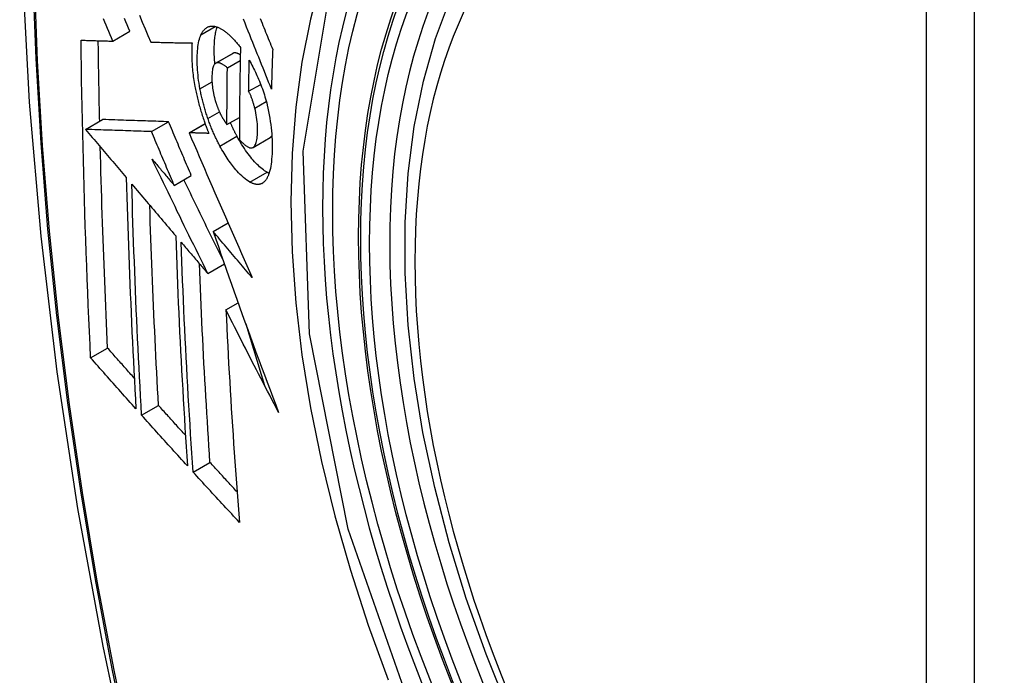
# Model space of a CAD drawing. Header units: inches. Extents: x 635 to 745, y 255 to 339.
# Tile 20 of 88: x 660.258 to 660.599, y 317.53 to 317.757. Entities that reach past the tile are written whole.
import ezdxf

# ---------------------------------------------------------------- set-up
doc = ezdxf.new("R2010")
doc.units = ezdxf.units.IN
doc.header["$MEASUREMENT"] = 0
doc.layers.add('Visible Edges(ANSI)', color=7, linetype='Continuous', lineweight=25)
doc.layers.add('Visible Tangent Edges(ANSI)', color=7, linetype='Continuous', lineweight=25)

msp = doc.modelspace()

# ---------------------------------------------------------------- linework, layer by layer
at = {"layer": 'Visible Edges(ANSI)'}
for p, q in [((660.29042, 317.74926), (660.29632, 317.75266)), ((660.30351, 317.74891), (660.30362, 317.74891)), ((660.32594, 317.74161), (660.33184, 317.74502)), ((660.33001, 317.74002), (660.33444, 317.74258)), ((660.33737, 317.73193), (660.34153, 317.73432)), ((660.28099, 317.71876), (660.28688, 317.72216)), ((660.28688, 317.72216), (660.28688, 317.72216)), ((660.30379, 317.71799), (660.30969, 317.72139)), ((660.31677, 317.71757), (660.32229, 317.72076)), ((660.32987, 317.72041), (660.33418, 317.7229)), ((660.28099, 317.71876), (660.28099, 317.71876)), ((660.31693, 317.71757), (660.31677, 317.71757)), ((660.33887, 317.7125), (660.34477, 317.7159)), ((660.34477, 317.7159), (660.34482, 317.71593)), ((660.31166, 317.69939), (660.31755, 317.70279)), ((660.32511, 317.68345), (660.33023, 317.68641)), ((660.32324, 317.66897), (660.32897, 317.67228)), ((660.32952, 317.65637), (660.33373, 317.6588)), ((660.33634, 317.65153), (660.34284, 317.6303)), ((660.28274, 317.63982), (660.28861, 317.64321)), ((660.30036, 317.62001), (660.30621, 317.62339)), ((660.31816, 317.60033), (660.324, 317.6037))]:
    msp.add_line(p, q, dxfattribs=at)
at = {"layer": 'Visible Edges(ANSI)', "flags": 128}
for points in [[(660.31226, 318.15137), (660.29942, 318.11331), (660.28836, 318.07413), (660.27906, 318.03389), (660.2715, 317.99267), (660.26566, 317.95053), (660.26151, 317.90753), (660.25904, 317.86374), (660.25822, 317.81921), (660.25903, 317.77402), (660.26146, 317.72821), (660.26548, 317.68185), (660.27108, 317.63502), (660.27823, 317.58777), (660.28691, 317.54017), (660.2971, 317.49229), (660.30878, 317.44421)], [(660.42721, 317.51823), (660.41947, 317.53739), (660.41261, 317.55662), (660.40667, 317.57586), (660.40167, 317.595), (660.39763, 317.61398), (660.39457, 317.6327), (660.39252, 317.6511), (660.3915, 317.66907), (660.3915, 317.68656), (660.39254, 317.70349), (660.39462, 317.71978), (660.39775, 317.73537), (660.40193, 317.75018), (660.40717, 317.76415), (660.41344, 317.7772), (660.42073, 317.78925), (660.42905, 317.80024), (660.43834, 317.81007), (660.44856, 317.81868), (660.45965, 317.82598)], [(660.29632, 317.75266), (660.29585, 317.75376), (660.29538, 317.75486), (660.29492, 317.75596), (660.29445, 317.75706)], [(660.29962, 317.7582), (660.30059, 317.75586), (660.30157, 317.75354), (660.30254, 317.75122), (660.30351, 317.74891)], [(660.29042, 317.74926), (660.28995, 317.75035), (660.28949, 317.75145), (660.28902, 317.75255), (660.28855, 317.75365), (660.28809, 317.75475), (660.28762, 317.75585), (660.28715, 317.75695)], [(660.32089, 317.75145), (660.32099, 317.75167), (660.3211, 317.75188), (660.32121, 317.75209), (660.32133, 317.75228), (660.32144, 317.75247), (660.32156, 317.75265), (660.32169, 317.75282), (660.32182, 317.75298), (660.32195, 317.75313), (660.32208, 317.75328), (660.32222, 317.75342), (660.32236, 317.75355), (660.3225, 317.75367), (660.32265, 317.75378), (660.3228, 317.75388), (660.32295, 317.75398), (660.3231, 317.75406), (660.32326, 317.75414), (660.32342, 317.75421), (660.32358, 317.75427), (660.32375, 317.75432), (660.32392, 317.75436), (660.32409, 317.75439), (660.32426, 317.75442)], [(660.32426, 317.75442), (660.32444, 317.75443), (660.32463, 317.75444), (660.32481, 317.75444), (660.325, 317.75443), (660.32519, 317.75442), (660.32538, 317.7544), (660.32557, 317.75437), (660.32576, 317.75433), (660.32596, 317.75428), (660.32615, 317.75423), (660.32635, 317.75417), (660.32655, 317.7541), (660.32675, 317.75402), (660.32695, 317.75394), (660.32715, 317.75385), (660.32735, 317.75375), (660.32756, 317.75365), (660.32776, 317.75353), (660.32797, 317.75342), (660.32818, 317.75329), (660.32839, 317.75316), (660.3286, 317.75302), (660.32881, 317.75288), (660.32902, 317.75273)], [(660.3257, 317.74143), (660.32565, 317.74207), (660.3256, 317.7427), (660.32556, 317.74332), (660.32553, 317.74394), (660.3255, 317.74454), (660.32549, 317.74514), (660.32548, 317.74574), (660.32548, 317.74632), (660.32548, 317.7469), (660.32549, 317.74747), (660.32551, 317.74802), (660.32553, 317.74857), (660.32557, 317.7491), (660.32561, 317.74963), (660.32566, 317.75014), (660.32571, 317.75065), (660.32578, 317.75113), (660.32585, 317.75161), (660.32593, 317.75207), (660.32603, 317.75251), (660.32613, 317.75294), (660.32623, 317.75335), (660.32635, 317.75374), (660.32648, 317.75412)], [(660.34523, 317.7327), (660.34475, 317.7339), (660.34427, 317.7351), (660.34379, 317.7363), (660.3433, 317.73751), (660.34282, 317.73872), (660.34233, 317.73994), (660.34184, 317.74117), (660.34134, 317.74241), (660.34084, 317.74366), (660.34034, 317.74491), (660.33983, 317.74618), (660.33932, 317.74746), (660.3388, 317.74876), (660.33828, 317.75006), (660.33775, 317.75139), (660.33721, 317.75273), (660.33667, 317.75409), (660.33612, 317.75546), (660.33556, 317.75686)], [(660.34137, 317.75703), (660.34168, 317.75625), (660.342, 317.75548), (660.34231, 317.7547), (660.34262, 317.75393), (660.34293, 317.75317), (660.34324, 317.7524), (660.34355, 317.75164), (660.34385, 317.75088), (660.34416, 317.75013), (660.34446, 317.74938), (660.34477, 317.74863), (660.34507, 317.74788), (660.34537, 317.74714), (660.34567, 317.7464)], [(660.32054, 317.73282), (660.32037, 317.73378), (660.32022, 317.73473), (660.32008, 317.73567), (660.31996, 317.73661), (660.31986, 317.73752), (660.31977, 317.73843), (660.3197, 317.73932), (660.31965, 317.7402), (660.31961, 317.74107), (660.31958, 317.74192), (660.31958, 317.74276), (660.31958, 317.74358), (660.3196, 317.74437), (660.31964, 317.74515), (660.31968, 317.7459), (660.31975, 317.74664), (660.31983, 317.74735), (660.31993, 317.74803), (660.32004, 317.74869), (660.32017, 317.74931), (660.32032, 317.7499), (660.32049, 317.75045), (660.32068, 317.75097), (660.32089, 317.75145)], [(660.32902, 317.75273), (660.32925, 317.75256), (660.32948, 317.75238), (660.3297, 317.7522), (660.32993, 317.75201), (660.33016, 317.75182), (660.33039, 317.75162), (660.33062, 317.75141), (660.33085, 317.7512), (660.33108, 317.75098), (660.33131, 317.75076), (660.33154, 317.75053), (660.33177, 317.75029), (660.332, 317.75005), (660.33223, 317.7498), (660.33246, 317.74955), (660.33269, 317.74929), (660.33292, 317.74903), (660.33316, 317.74876), (660.33339, 317.74849), (660.33362, 317.74821), (660.33385, 317.74792), (660.33408, 317.74763), (660.33431, 317.74734), (660.33454, 317.74703)], [(660.27945, 317.74958), (660.2799, 317.74956), (660.28035, 317.74955), (660.2808, 317.74954), (660.28126, 317.74952), (660.28171, 317.74951), (660.28216, 317.74949), (660.28262, 317.74948), (660.28308, 317.74947), (660.28353, 317.74945), (660.28399, 317.74944), (660.28445, 317.74943), (660.28491, 317.74941), (660.28537, 317.7494), (660.28582, 317.74939), (660.28628, 317.74937), (660.28674, 317.74936), (660.2872, 317.74935), (660.28766, 317.74933), (660.28812, 317.74932), (660.28858, 317.74931), (660.28904, 317.74929), (660.2895, 317.74928), (660.28996, 317.74927), (660.29042, 317.74926)], [(660.28274, 317.63982), (660.28254, 317.64435), (660.28233, 317.64888), (660.28214, 317.65342), (660.28194, 317.65796), (660.28176, 317.6625), (660.28158, 317.66705), (660.2814, 317.6716), (660.28123, 317.67616), (660.28107, 317.68072), (660.28091, 317.68529), (660.28076, 317.68986), (660.28062, 317.69443), (660.28048, 317.699), (660.28035, 317.70357), (660.28023, 317.70815), (660.28011, 317.71273), (660.28001, 317.71731), (660.2799, 317.7219), (660.27981, 317.7265), (660.27972, 317.7311), (660.27964, 317.73571), (660.27957, 317.74033), (660.27951, 317.74495), (660.27945, 317.74958)], [(660.28588, 317.72158), (660.28585, 317.72273), (660.28583, 317.72389), (660.2858, 317.72505), (660.28578, 317.72621), (660.28575, 317.72736), (660.28573, 317.72852), (660.28571, 317.72968), (660.28568, 317.73084), (660.28566, 317.73199), (660.28564, 317.73315), (660.28562, 317.73431), (660.2856, 317.73547), (660.28558, 317.73663), (660.28556, 317.73779), (660.28554, 317.73895), (660.28552, 317.74011), (660.2855, 317.74127), (660.28549, 317.74243), (660.28547, 317.74359), (660.28545, 317.74475), (660.28544, 317.74591), (660.28542, 317.74707), (660.2854, 317.74824), (660.28539, 317.7494)], [(660.30362, 317.74891), (660.3042, 317.74889), (660.30478, 317.74888), (660.30536, 317.74886), (660.30595, 317.74885), (660.30653, 317.74884), (660.30712, 317.74882), (660.30771, 317.74881), (660.3083, 317.7488), (660.30889, 317.74878), (660.30948, 317.74877), (660.31007, 317.74876), (660.31066, 317.74875), (660.31126, 317.74873), (660.31185, 317.74872), (660.31244, 317.74871), (660.31304, 317.7487), (660.31363, 317.74868), (660.31423, 317.74867), (660.31482, 317.74866), (660.31542, 317.74865), (660.31602, 317.74864), (660.31661, 317.74863), (660.31721, 317.74862), (660.3178, 317.74861)], [(660.3178, 317.74861), (660.31776, 317.74807), (660.31773, 317.74752), (660.31771, 317.74696), (660.31769, 317.74639), (660.31768, 317.74582), (660.31767, 317.74523), (660.31767, 317.74464), (660.31768, 317.74403), (660.3177, 317.74342), (660.31772, 317.7428), (660.31775, 317.74218), (660.31779, 317.74155), (660.31783, 317.74091), (660.31788, 317.74027), (660.31794, 317.73962), (660.318, 317.73896), (660.31808, 317.73831), (660.31816, 317.73764), (660.31824, 317.73697), (660.31834, 317.7363), (660.31844, 317.73562), (660.31855, 317.73494), (660.31867, 317.73426), (660.3188, 317.73357)], [(660.33454, 317.74703), (660.33451, 317.7457), (660.33448, 317.74437), (660.33445, 317.74304), (660.33443, 317.74171), (660.3344, 317.74038), (660.33438, 317.73905), (660.33435, 317.73773), (660.33433, 317.7364), (660.33431, 317.73507), (660.33429, 317.73375), (660.33427, 317.73243), (660.33426, 317.7311), (660.33424, 317.72978), (660.33423, 317.72846), (660.33421, 317.72713), (660.3342, 317.72581), (660.33419, 317.72449), (660.33418, 317.72317), (660.33417, 317.72185), (660.33417, 317.72054), (660.33416, 317.71922), (660.33416, 317.7179), (660.33416, 317.71659), (660.33416, 317.71527)], [(660.33196, 317.74508), (660.33196, 317.74508), (660.33195, 317.74508), (660.33195, 317.74507), (660.33194, 317.74507), (660.33194, 317.74507), (660.33193, 317.74507), (660.33193, 317.74506), (660.33192, 317.74506), (660.33192, 317.74506), (660.33191, 317.74506), (660.33191, 317.74505), (660.3319, 317.74505), (660.3319, 317.74505), (660.33189, 317.74505), (660.33189, 317.74504), (660.33188, 317.74504), (660.33188, 317.74504), (660.33187, 317.74504), (660.33187, 317.74503), (660.33186, 317.74503), (660.33186, 317.74503), (660.33185, 317.74502), (660.33185, 317.74502), (660.33184, 317.74502)], [(660.33448, 317.7445), (660.33437, 317.74457), (660.33426, 317.74464), (660.33414, 317.7447), (660.33403, 317.74476), (660.33392, 317.74482), (660.33381, 317.74487), (660.3337, 317.74492), (660.33359, 317.74497), (660.33348, 317.74501), (660.33337, 317.74505), (660.33327, 317.74509), (660.33316, 317.74512), (660.33305, 317.74514), (660.33295, 317.74516), (660.33284, 317.74518), (660.33274, 317.74519), (660.33264, 317.7452), (660.33254, 317.7452), (660.33244, 317.74519), (660.33234, 317.74518), (660.33224, 317.74517), (660.33215, 317.74514), (660.33205, 317.74511), (660.33196, 317.74508)], [(660.34567, 317.7464), (660.34565, 317.74582), (660.34563, 317.74525), (660.34561, 317.74468), (660.34559, 317.74411), (660.34557, 317.74354), (660.34555, 317.74297), (660.34553, 317.74239), (660.34551, 317.74182), (660.34549, 317.74125), (660.34547, 317.74068), (660.34545, 317.74011), (660.34543, 317.73954), (660.34541, 317.73897), (660.3454, 317.7384), (660.34538, 317.73783), (660.34536, 317.73726), (660.34534, 317.73669), (660.34533, 317.73612), (660.34531, 317.73555), (660.34529, 317.73498), (660.34528, 317.73441), (660.34526, 317.73384), (660.34525, 317.73327), (660.34523, 317.7327)], [(660.32606, 317.74167), (660.32586, 317.74156), (660.32568, 317.74141), (660.32551, 317.74121), (660.32536, 317.74097), (660.32522, 317.74068), (660.3251, 317.74037), (660.325, 317.74002), (660.32492, 317.73964), (660.32484, 317.73923), (660.32479, 317.7388), (660.32474, 317.73834), (660.32471, 317.73788), (660.32469, 317.73739), (660.32467, 317.7369), (660.32467, 317.73638), (660.32468, 317.73585), (660.32469, 317.73531), (660.32472, 317.73476), (660.32476, 317.7342), (660.32482, 317.73362), (660.32489, 317.73304), (660.32497, 317.73245), (660.32507, 317.73184), (660.32519, 317.73124)], [(660.33001, 317.74002), (660.32984, 317.74017), (660.32966, 317.74032), (660.32949, 317.74046), (660.32931, 317.74059), (660.32913, 317.74072), (660.32896, 317.74085), (660.32878, 317.74097), (660.32861, 317.74108), (660.32844, 317.74119), (660.32826, 317.74129), (660.32809, 317.74138), (660.32792, 317.74146), (660.32776, 317.74154), (660.32759, 317.74161), (660.32743, 317.74166), (660.32727, 317.74171), (660.32711, 317.74175), (660.32695, 317.74177), (660.32679, 317.74179), (660.32664, 317.74179), (660.32649, 317.74178), (660.32635, 317.74176), (660.3262, 317.74173), (660.32606, 317.74167)], [(660.33737, 317.73193), (660.33738, 317.73237), (660.33739, 317.73282), (660.33739, 317.73326), (660.3374, 317.73371), (660.33741, 317.73415), (660.33742, 317.7346), (660.33743, 317.73504), (660.33743, 317.73549), (660.33744, 317.73593), (660.33745, 317.73638), (660.33746, 317.73682), (660.33747, 317.73727), (660.33748, 317.73772), (660.33749, 317.73816), (660.3375, 317.73861), (660.33751, 317.73905), (660.33752, 317.7395), (660.33753, 317.73994), (660.33754, 317.74039), (660.33755, 317.74084), (660.33756, 317.74128), (660.33757, 317.74173), (660.33758, 317.74217), (660.33759, 317.74262)], [(660.33759, 317.74262), (660.33789, 317.74207), (660.33819, 317.74151), (660.3385, 317.74094), (660.3388, 317.74037), (660.33909, 317.73978), (660.33939, 317.73918), (660.33968, 317.73858), (660.33997, 317.73796), (660.34025, 317.73734), (660.34053, 317.73671), (660.34081, 317.73607), (660.34108, 317.73543), (660.34135, 317.73477), (660.34161, 317.73411), (660.34186, 317.73344), (660.34211, 317.73277), (660.34234, 317.73209), (660.34258, 317.7314), (660.3428, 317.7307), (660.34301, 317.73001), (660.34322, 317.7293), (660.34341, 317.7286), (660.3436, 317.72788), (660.34377, 317.72717)], [(660.32987, 317.72041), (660.32987, 317.72122), (660.32987, 317.72204), (660.32987, 317.72285), (660.32988, 317.72367), (660.32988, 317.72448), (660.32988, 317.7253), (660.32989, 317.72611), (660.32989, 317.72693), (660.32989, 317.72775), (660.3299, 317.72856), (660.3299, 317.72938), (660.32991, 317.7302), (660.32991, 317.73101), (660.32992, 317.73183), (660.32993, 317.73265), (660.32994, 317.73347), (660.32994, 317.73429), (660.32995, 317.73511), (660.32996, 317.73592), (660.32997, 317.73674), (660.32998, 317.73756), (660.32999, 317.73838), (660.33, 317.7392), (660.33001, 317.74002)], [(660.3188, 317.73357), (660.31889, 317.73307), (660.31899, 317.73257), (660.3191, 317.73207), (660.3192, 317.73157), (660.31931, 317.73107), (660.31942, 317.73057), (660.31954, 317.73007), (660.31966, 317.72957), (660.31978, 317.72907), (660.3199, 317.72857), (660.32003, 317.72806), (660.32016, 317.72756), (660.3203, 317.72706), (660.32044, 317.72656), (660.32058, 317.72606), (660.32072, 317.72556), (660.32087, 317.72507), (660.32102, 317.72457), (660.32118, 317.72408), (660.32133, 317.72358), (660.32149, 317.72309), (660.32165, 317.7226), (660.32182, 317.72211), (660.32199, 317.72163)], [(660.32329, 317.72248), (660.32315, 317.72291), (660.323, 317.72333), (660.32286, 317.72375), (660.32273, 317.72418), (660.32259, 317.7246), (660.32246, 317.72503), (660.32233, 317.72546), (660.3222, 317.72589), (660.32208, 317.72632), (660.32196, 317.72675), (660.32184, 317.72719), (660.32172, 317.72762), (660.32161, 317.72806), (660.32149, 317.72849), (660.32139, 317.72893), (660.32128, 317.72936), (660.32118, 317.72979), (660.32108, 317.73023), (660.32098, 317.73066), (660.32089, 317.73109), (660.3208, 317.73152), (660.32071, 317.73196), (660.32063, 317.73239), (660.32054, 317.73282)], [(660.32519, 317.73124), (660.32524, 317.73104), (660.32528, 317.73084), (660.32532, 317.73064), (660.32537, 317.73044), (660.32542, 317.73025), (660.32546, 317.73005), (660.32551, 317.72985), (660.32556, 317.72965), (660.32562, 317.72945), (660.32567, 317.72926), (660.32572, 317.72906), (660.32578, 317.72886), (660.32584, 317.72867), (660.32589, 317.72847), (660.32595, 317.72827), (660.32601, 317.72808), (660.32608, 317.72789), (660.32614, 317.72769), (660.3262, 317.7275), (660.32627, 317.72731), (660.32634, 317.72712), (660.3264, 317.72693), (660.32647, 317.72675), (660.32654, 317.72656)], [(660.33949, 317.72609), (660.33943, 317.72635), (660.33936, 317.72661), (660.33929, 317.72688), (660.33921, 317.72714), (660.33914, 317.7274), (660.33906, 317.72766), (660.33898, 317.72792), (660.3389, 317.72819), (660.33882, 317.72844), (660.33874, 317.7287), (660.33865, 317.72896), (660.33857, 317.72921), (660.33848, 317.72946), (660.33839, 317.7297), (660.33829, 317.72995), (660.3382, 317.73019), (660.3381, 317.73042), (660.338, 317.73065), (660.3379, 317.73088), (660.3378, 317.7311), (660.3377, 317.73132), (660.33759, 317.73152), (660.33748, 317.73173), (660.33737, 317.73193)], [(660.32654, 317.72656), (660.32661, 317.72639), (660.32667, 317.72622), (660.32674, 317.72606), (660.32681, 317.72589), (660.32687, 317.72573), (660.32694, 317.72557), (660.32701, 317.72541), (660.32708, 317.72525), (660.32715, 317.72509), (660.32722, 317.72493), (660.32729, 317.72478), (660.32736, 317.72462), (660.32743, 317.72447), (660.3275, 317.72432), (660.32757, 317.72417), (660.32765, 317.72402), (660.32772, 317.72388), (660.3278, 317.72373), (660.32787, 317.72359), (660.32795, 317.72345), (660.32802, 317.72331), (660.3281, 317.72317), (660.32818, 317.72303), (660.32825, 317.7229)], [(660.34377, 317.72717), (660.34403, 317.72603), (660.34427, 317.7249), (660.34449, 317.72377), (660.34468, 317.72265), (660.34485, 317.72153), (660.345, 317.72042), (660.34513, 317.71933), (660.34524, 317.71825), (660.34533, 317.71719), (660.34539, 317.71615), (660.34544, 317.71512), (660.34548, 317.71411), (660.34549, 317.71312), (660.34549, 317.71214), (660.34547, 317.71118), (660.34544, 317.71025), (660.34539, 317.70934), (660.34532, 317.70845), (660.34524, 317.7076), (660.34513, 317.70678), (660.34501, 317.706), (660.34486, 317.70525), (660.3447, 317.70454), (660.34451, 317.70387)], [(660.33892, 317.71253), (660.33914, 317.7127), (660.33935, 317.71292), (660.33954, 317.71319), (660.3397, 317.71351), (660.33985, 317.71388), (660.33998, 317.71428), (660.34009, 317.71472), (660.34019, 317.71519), (660.34026, 317.71569), (660.34033, 317.71622), (660.34037, 317.71677), (660.34041, 317.71734), (660.34043, 317.71793), (660.34044, 317.71855), (660.34044, 317.71924), (660.34042, 317.71994), (660.34038, 317.72067), (660.34032, 317.72141), (660.34024, 317.72217), (660.34013, 317.72294), (660.34, 317.72372), (660.33986, 317.72451), (660.33968, 317.72529), (660.33949, 317.72609)], [(660.30969, 317.72139), (660.30881, 317.72142), (660.30792, 317.72145), (660.30704, 317.72148), (660.30615, 317.72151), (660.30526, 317.72154), (660.30437, 317.72157), (660.30347, 317.7216), (660.30257, 317.72163), (660.30166, 317.72166), (660.30075, 317.72169), (660.29982, 317.72172), (660.29889, 317.72175), (660.29796, 317.72178), (660.29701, 317.72181), (660.29605, 317.72185), (660.29508, 317.72188), (660.29411, 317.72191), (660.29312, 317.72195), (660.29211, 317.72198), (660.2911, 317.72201), (660.29006, 317.72205), (660.28902, 317.72208), (660.28796, 317.72212), (660.28688, 317.72216)], [(660.31755, 317.70279), (660.31722, 317.70357), (660.31689, 317.70434), (660.31656, 317.70512), (660.31623, 317.70589), (660.3159, 317.70667), (660.31557, 317.70744), (660.31524, 317.70822), (660.31492, 317.70899), (660.31459, 317.70977), (660.31426, 317.71054), (660.31393, 317.71132), (660.3136, 317.71209), (660.31328, 317.71287), (660.31295, 317.71364), (660.31262, 317.71442), (660.31229, 317.71519), (660.31197, 317.71597), (660.31164, 317.71674), (660.31132, 317.71752), (660.31099, 317.71829), (660.31066, 317.71907), (660.31034, 317.71984), (660.31001, 317.72062), (660.30969, 317.72139)], [(660.32199, 317.72163), (660.32205, 317.72145), (660.32211, 317.72126), (660.32218, 317.72108), (660.32224, 317.7209), (660.32231, 317.72072), (660.32237, 317.72054), (660.32244, 317.72036), (660.3225, 317.72018), (660.32257, 317.72001), (660.32264, 317.71983), (660.3227, 317.71965), (660.32277, 317.71947), (660.32284, 317.7193), (660.32291, 317.71912), (660.32297, 317.71894), (660.32304, 317.71877), (660.32311, 317.71859), (660.32318, 317.71842), (660.32325, 317.71824), (660.32332, 317.71807), (660.32339, 317.71789), (660.32346, 317.71772), (660.32353, 317.71755), (660.3236, 317.71737)], [(660.32743, 317.713), (660.32724, 317.71335), (660.32705, 317.71372), (660.32686, 317.71408), (660.32668, 317.71445), (660.32649, 317.71482), (660.32631, 317.71519), (660.32613, 317.71557), (660.32595, 317.71595), (660.32577, 317.71633), (660.32559, 317.71672), (660.32541, 317.71711), (660.32524, 317.7175), (660.32507, 317.7179), (660.3249, 317.7183), (660.32473, 317.7187), (660.32456, 317.71911), (660.3244, 317.71952), (660.32423, 317.71993), (660.32407, 317.72035), (660.32391, 317.72077), (660.32375, 317.72119), (660.3236, 317.72162), (660.32344, 317.72205), (660.32329, 317.72248)], [(660.32825, 317.7229), (660.32832, 317.72279), (660.32838, 317.72268), (660.32845, 317.72257), (660.32852, 317.72245), (660.32858, 317.72234), (660.32865, 317.72223), (660.32872, 317.72212), (660.32878, 317.72202), (660.32885, 317.72191), (660.32892, 317.7218), (660.32899, 317.72169), (660.32906, 317.72159), (660.32912, 317.72148), (660.32919, 317.72138), (660.32926, 317.72127), (660.32933, 317.72117), (660.3294, 317.72107), (660.32947, 317.72097), (660.32953, 317.72087), (660.3296, 317.72078), (660.32967, 317.72068), (660.32974, 317.72059), (660.3298, 317.7205), (660.32987, 317.72041)], [(660.33333, 317.7164), (660.33323, 317.71659), (660.33313, 317.71677), (660.33303, 317.71696), (660.33294, 317.71715), (660.33284, 317.71734), (660.33274, 317.71753), (660.33264, 317.71772), (660.33255, 317.71791), (660.33245, 317.7181), (660.33236, 317.7183), (660.33226, 317.71849), (660.33216, 317.71869), (660.33207, 317.71888), (660.33198, 317.71908), (660.33188, 317.71928), (660.33179, 317.71947), (660.3317, 317.71967), (660.3316, 317.71987), (660.33151, 317.72007), (660.33142, 317.72028), (660.33133, 317.72048), (660.33124, 317.72068), (660.33115, 317.72089), (660.33106, 317.72109)], [(660.30379, 317.71799), (660.30291, 317.71801), (660.30203, 317.71804), (660.30114, 317.71807), (660.30026, 317.7181), (660.29937, 317.71813), (660.29847, 317.71816), (660.29758, 317.71819), (660.29667, 317.71822), (660.29576, 317.71825), (660.29485, 317.71828), (660.29393, 317.71832), (660.293, 317.71835), (660.29206, 317.71838), (660.29111, 317.71841), (660.29016, 317.71844), (660.28919, 317.71848), (660.28821, 317.71851), (660.28722, 317.71854), (660.28622, 317.71858), (660.2852, 317.71861), (660.28417, 317.71865), (660.28313, 317.71868), (660.28207, 317.71872), (660.28099, 317.71876)], [(660.28099, 317.71876), (660.28157, 317.71806), (660.28216, 317.71737), (660.28274, 317.71668), (660.28333, 317.71598), (660.28391, 317.71529), (660.2845, 317.7146), (660.28509, 317.7139), (660.28567, 317.71321), (660.28626, 317.71251), (660.28685, 317.71182), (660.28743, 317.71112), (660.28802, 317.71043), (660.28861, 317.70973), (660.2892, 317.70904), (660.28978, 317.70835), (660.29037, 317.70765), (660.29096, 317.70696), (660.29155, 317.70626), (660.29213, 317.70557), (660.29272, 317.70487), (660.29331, 317.70418), (660.2939, 317.70348), (660.29448, 317.70279), (660.29507, 317.7021)], [(660.31166, 317.69939), (660.31133, 317.70017), (660.311, 317.70094), (660.31067, 317.70172), (660.31034, 317.70249), (660.31001, 317.70326), (660.30968, 317.70404), (660.30935, 317.70481), (660.30902, 317.70559), (660.30869, 317.70637), (660.30837, 317.70714), (660.30804, 317.70792), (660.30771, 317.70869), (660.30738, 317.70947), (660.30705, 317.71024), (660.30673, 317.71102), (660.3064, 317.71179), (660.30607, 317.71257), (660.30575, 317.71334), (660.30542, 317.71412), (660.30509, 317.71489), (660.30477, 317.71566), (660.30444, 317.71644), (660.30412, 317.71721), (660.30379, 317.71799)], [(660.31677, 317.71757), (660.31764, 317.71553), (660.31852, 317.71348), (660.3194, 317.71143), (660.32028, 317.70936), (660.32117, 317.70729), (660.32207, 317.70522), (660.32296, 317.70314), (660.32386, 317.70106), (660.32476, 317.69897), (660.32567, 317.69688), (660.32658, 317.69478), (660.32749, 317.69268), (660.3284, 317.69059), (660.32932, 317.68849), (660.33024, 317.68639), (660.33115, 317.68429), (660.33208, 317.68219), (660.333, 317.68009), (660.33392, 317.678), (660.33485, 317.67591), (660.33577, 317.67382), (660.3367, 317.67173), (660.33762, 317.66965), (660.33855, 317.66757)], [(660.3236, 317.71737), (660.32332, 317.71738), (660.32305, 317.71739), (660.32277, 317.7174), (660.32249, 317.71741), (660.32221, 317.71741), (660.32193, 317.71742), (660.32165, 317.71743), (660.32137, 317.71744), (660.32109, 317.71745), (660.32082, 317.71745), (660.32054, 317.71746), (660.32026, 317.71747), (660.31998, 317.71748), (660.3197, 317.71749), (660.31943, 317.71749), (660.31915, 317.7175), (660.31887, 317.71751), (660.31859, 317.71752), (660.31832, 317.71753), (660.31804, 317.71754), (660.31776, 317.71754), (660.31749, 317.71755), (660.31721, 317.71756), (660.31693, 317.71757)], [(660.34371, 317.70392), (660.3433, 317.70416), (660.34287, 317.70444), (660.34245, 317.70474), (660.34202, 317.70507), (660.34159, 317.70543), (660.34115, 317.70581), (660.34072, 317.70622), (660.34028, 317.70665), (660.33984, 317.70711), (660.3394, 317.70759), (660.33895, 317.70809), (660.33851, 317.70861), (660.33807, 317.70915), (660.33763, 317.70971), (660.33719, 317.71028), (660.33676, 317.71088), (660.33632, 317.71149), (660.33589, 317.71213), (660.33545, 317.71279), (660.33502, 317.71347), (660.33459, 317.71417), (660.33417, 317.7149), (660.33375, 317.71564), (660.33333, 317.7164)], [(660.34482, 317.71593), (660.34485, 317.71595), (660.34487, 317.71596), (660.3449, 317.71598), (660.34492, 317.716), (660.34495, 317.71602), (660.34497, 317.71604), (660.34499, 317.71606), (660.34502, 317.71608), (660.34504, 317.7161), (660.34507, 317.71612), (660.34509, 317.71615), (660.34511, 317.71617), (660.34514, 317.7162), (660.34516, 317.71622), (660.34518, 317.71625), (660.3452, 317.71627), (660.34522, 317.7163), (660.34525, 317.71632), (660.34527, 317.71635), (660.34529, 317.71638), (660.34531, 317.71641), (660.34533, 317.71644), (660.34535, 317.71647), (660.34537, 317.7165)], [(660.33782, 317.70051), (660.33726, 317.70084), (660.3367, 317.70122), (660.33614, 317.70165), (660.33556, 317.70213), (660.33499, 317.70266), (660.33443, 317.7032), (660.33389, 317.70376), (660.3334, 317.7043), (660.33294, 317.70482), (660.33253, 317.70531), (660.33216, 317.70576), (660.33179, 317.70623), (660.33142, 317.70671), (660.33105, 317.70721), (660.33068, 317.70772), (660.33031, 317.70825), (660.32995, 317.70879), (660.32958, 317.70934), (660.32922, 317.70991), (660.32886, 317.7105), (660.3285, 317.7111), (660.32814, 317.71172), (660.32779, 317.71235), (660.32743, 317.713)], [(660.33416, 317.71527), (660.33437, 317.71504), (660.33458, 317.7148), (660.3348, 317.71458), (660.33501, 317.71436), (660.33522, 317.71415), (660.33544, 317.71395), (660.33565, 317.71375), (660.33586, 317.71357), (660.33607, 317.71339), (660.33628, 317.71322), (660.33649, 317.71307), (660.33669, 317.71293), (660.3369, 317.7128), (660.3371, 317.71268), (660.3373, 317.71258), (660.3375, 317.71249), (660.3377, 317.71242), (660.33789, 317.71237), (660.33807, 317.71234), (660.33825, 317.71233), (660.33843, 317.71235), (660.3386, 317.71238), (660.33876, 317.71244), (660.33892, 317.71253)], [(660.28861, 317.64321), (660.28847, 317.64609), (660.28834, 317.64897), (660.28822, 317.65185), (660.28809, 317.65473), (660.28797, 317.65761), (660.28785, 317.66049), (660.28773, 317.66338), (660.28761, 317.66626), (660.2875, 317.66915), (660.28739, 317.67204), (660.28728, 317.67493), (660.28717, 317.67783), (660.28707, 317.68072), (660.28697, 317.68362), (660.28687, 317.68652), (660.28677, 317.68942), (660.28667, 317.69232), (660.28658, 317.69523), (660.28649, 317.69814), (660.28641, 317.70105), (660.28632, 317.70396), (660.28624, 317.70688), (660.28616, 317.7098), (660.28609, 317.71272)], [(660.32324, 317.66897), (660.32242, 317.67061), (660.32161, 317.67225), (660.3208, 317.6739), (660.31998, 317.67555), (660.31917, 317.6772), (660.31836, 317.67885), (660.31755, 317.6805), (660.31674, 317.68216), (660.31593, 317.68381), (660.31513, 317.68546), (660.31432, 317.68712), (660.31352, 317.68877), (660.31271, 317.69042), (660.31191, 317.69207), (660.31111, 317.69373), (660.31031, 317.69538), (660.30951, 317.69702), (660.30871, 317.69867), (660.30792, 317.70032), (660.30713, 317.70196), (660.30634, 317.7036), (660.30555, 317.70524), (660.30476, 317.70688), (660.30398, 317.70851)], [(660.30398, 317.70851), (660.3043, 317.70813), (660.30462, 317.70775), (660.30494, 317.70737), (660.30526, 317.70699), (660.30557, 317.70661), (660.30589, 317.70623), (660.30621, 317.70585), (660.30653, 317.70547), (660.30685, 317.70509), (660.30717, 317.70471), (660.30749, 317.70433), (660.30781, 317.70395), (660.30813, 317.70357), (660.30845, 317.70319), (660.30877, 317.70281), (660.30909, 317.70243), (660.30941, 317.70205), (660.30974, 317.70167), (660.31006, 317.70129), (660.31038, 317.70091), (660.3107, 317.70053), (660.31102, 317.70015), (660.31134, 317.69977), (660.31166, 317.69939)], [(660.34451, 317.70387), (660.34443, 317.70363), (660.34435, 317.70339), (660.34427, 317.70317), (660.34419, 317.70294), (660.3441, 317.70273), (660.34401, 317.70252), (660.34391, 317.70232), (660.34382, 317.70212), (660.34372, 317.70194), (660.34362, 317.70176), (660.34351, 317.70158), (660.3434, 317.70142), (660.34329, 317.70126), (660.34318, 317.70111), (660.34306, 317.70096), (660.34294, 317.70083), (660.34282, 317.7007), (660.34269, 317.70058), (660.34256, 317.70047), (660.34243, 317.70036), (660.3423, 317.70027), (660.34216, 317.70018), (660.34202, 317.7001), (660.34188, 317.70003)], [(660.34442, 317.70358), (660.34439, 317.70359), (660.34436, 317.7036), (660.34433, 317.70361), (660.3443, 317.70363), (660.34427, 317.70364), (660.34424, 317.70365), (660.34421, 317.70367), (660.34418, 317.70368), (660.34416, 317.70369), (660.34413, 317.70371), (660.3441, 317.70372), (660.34407, 317.70374), (660.34404, 317.70375), (660.34401, 317.70377), (660.34398, 317.70378), (660.34395, 317.70379), (660.34392, 317.70381), (660.34389, 317.70383), (660.34386, 317.70384), (660.34383, 317.70386), (660.3438, 317.70387), (660.34377, 317.70389), (660.34374, 317.7039), (660.34371, 317.70392)], [(660.29507, 317.7021), (660.29516, 317.69874), (660.29526, 317.69539), (660.29536, 317.69204), (660.29546, 317.6887), (660.29557, 317.68535), (660.29568, 317.68201), (660.2958, 317.67866), (660.29592, 317.67532), (660.29605, 317.67198), (660.29618, 317.66865), (660.29631, 317.66531), (660.29645, 317.66198), (660.29659, 317.65866), (660.29674, 317.65533), (660.29688, 317.65201), (660.29704, 317.64869), (660.29719, 317.64537), (660.29735, 317.64206), (660.29752, 317.63875), (660.29768, 317.63544), (660.29785, 317.63213), (660.29802, 317.62883), (660.2982, 317.62552), (660.29838, 317.62223)], [(660.29698, 317.69984), (660.29761, 317.6991), (660.29824, 317.69836), (660.29887, 317.69762), (660.2995, 317.69687), (660.30013, 317.69613), (660.30076, 317.69538), (660.30139, 317.69464), (660.30202, 317.69389), (660.30265, 317.69315), (660.30329, 317.6924), (660.30392, 317.69166), (660.30455, 317.69091), (660.30519, 317.69016), (660.30582, 317.68942), (660.30645, 317.68867), (660.30709, 317.68793), (660.30772, 317.68718), (660.30835, 317.68644), (660.30898, 317.68569), (660.30962, 317.68495), (660.31025, 317.6842), (660.31088, 317.68346), (660.31152, 317.68271), (660.31215, 317.68197)], [(660.30036, 317.62001), (660.30018, 317.62331), (660.3, 317.6266), (660.29982, 317.6299), (660.29965, 317.63321), (660.29948, 317.63651), (660.29931, 317.63982), (660.29915, 317.64313), (660.29899, 317.64644), (660.29884, 317.64976), (660.29868, 317.65308), (660.29854, 317.6564), (660.29839, 317.65973), (660.29825, 317.66306), (660.29811, 317.66639), (660.29798, 317.66972), (660.29785, 317.67306), (660.29773, 317.6764), (660.29761, 317.67974), (660.29749, 317.68309), (660.29738, 317.68643), (660.29727, 317.68978), (660.29717, 317.69313), (660.29707, 317.69649), (660.29698, 317.69984)], [(660.32853, 317.67356), (660.32796, 317.67471), (660.32739, 317.67586), (660.32682, 317.67702), (660.32625, 317.67817), (660.32568, 317.67933), (660.32512, 317.68048), (660.32455, 317.68164), (660.32398, 317.6828), (660.32341, 317.68395), (660.32285, 317.68511), (660.32228, 317.68627), (660.32172, 317.68743), (660.32115, 317.68858), (660.32059, 317.68974), (660.32002, 317.6909), (660.31946, 317.69206), (660.3189, 317.69322), (660.31833, 317.69437), (660.31777, 317.69553), (660.31721, 317.69669), (660.31665, 317.69784), (660.31609, 317.699), (660.31553, 317.70015), (660.31498, 317.70131)], [(660.34188, 317.70003), (660.34173, 317.69996), (660.34158, 317.6999), (660.34143, 317.69985), (660.34127, 317.69981), (660.34112, 317.69978), (660.34096, 317.69975), (660.3408, 317.69973), (660.34064, 317.69972), (660.34047, 317.69972), (660.34031, 317.69972), (660.34014, 317.69973), (660.33997, 317.69975), (660.3398, 317.69978), (660.33963, 317.69981), (660.33945, 317.69985), (660.33928, 317.6999), (660.3391, 317.69995), (660.33892, 317.70001), (660.33874, 317.70008), (660.33856, 317.70015), (660.33837, 317.70023), (660.33819, 317.70032), (660.338, 317.70041), (660.33782, 317.70051)], [(660.30621, 317.62339), (660.30606, 317.62625), (660.3059, 317.62911), (660.30575, 317.63197), (660.3056, 317.63484), (660.30545, 317.6377), (660.30531, 317.64057), (660.30517, 317.64344), (660.30503, 317.64631), (660.30489, 317.64919), (660.30475, 317.65206), (660.30462, 317.65494), (660.30449, 317.65782), (660.30437, 317.6607), (660.30424, 317.66359), (660.30412, 317.66647), (660.30401, 317.66936), (660.30389, 317.67225), (660.30378, 317.67515), (660.30367, 317.67804), (660.30357, 317.68094), (660.30346, 317.68383), (660.30337, 317.68673), (660.30327, 317.68963), (660.30318, 317.69253)], [(660.33855, 317.66757), (660.33799, 317.66823), (660.33743, 317.66889), (660.33687, 317.66955), (660.33631, 317.67022), (660.33575, 317.67088), (660.33519, 317.67154), (660.33463, 317.6722), (660.33406, 317.67287), (660.3335, 317.67353), (660.33294, 317.67419), (660.33238, 317.67485), (660.33182, 317.67552), (660.33126, 317.67618), (660.3307, 317.67684), (660.33014, 317.67751), (660.32958, 317.67817), (660.32902, 317.67883), (660.32846, 317.67949), (660.3279, 317.68015), (660.32734, 317.68081), (660.32678, 317.68147), (660.32623, 317.68213), (660.32567, 317.68279), (660.32511, 317.68345)], [(660.32511, 317.68345), (660.326, 317.68086), (660.3269, 317.67826), (660.3278, 317.67566), (660.32871, 317.67305), (660.32961, 317.67045), (660.33053, 317.66785), (660.33144, 317.66524), (660.33237, 317.66263), (660.33329, 317.66003), (660.33422, 317.65742), (660.33516, 317.65482), (660.33609, 317.65221), (660.33704, 317.6496), (660.33799, 317.64699), (660.33894, 317.64439), (660.3399, 317.64178), (660.34086, 317.63918), (660.34183, 317.63657), (660.3428, 317.63397), (660.34378, 317.63137), (660.34476, 317.62877), (660.34574, 317.62617), (660.34674, 317.62357), (660.34773, 317.62097)], [(660.31215, 317.68197), (660.31226, 317.67863), (660.31238, 317.6753), (660.3125, 317.67196), (660.31263, 317.66863), (660.31276, 317.66531), (660.3129, 317.66198), (660.31305, 317.65866), (660.3132, 317.65533), (660.31335, 317.65201), (660.31351, 317.64869), (660.31367, 317.64538), (660.31384, 317.64206), (660.31401, 317.63875), (660.31419, 317.63544), (660.31437, 317.63213), (660.31456, 317.62883), (660.31475, 317.62552), (660.31494, 317.62222), (660.31514, 317.61893), (660.31534, 317.61564), (660.31554, 317.61235), (660.31575, 317.60907), (660.31596, 317.60579), (660.31617, 317.60251)], [(660.31816, 317.60033), (660.31794, 317.60361), (660.31773, 317.60689), (660.31752, 317.61018), (660.31731, 317.61347), (660.3171, 317.61677), (660.3169, 317.62006), (660.3167, 317.62336), (660.31651, 317.62667), (660.31632, 317.62997), (660.31614, 317.63328), (660.31596, 317.63658), (660.31578, 317.63989), (660.31561, 317.6432), (660.31544, 317.64651), (660.31528, 317.64982), (660.31512, 317.65314), (660.31497, 317.65645), (660.31482, 317.65977), (660.31468, 317.66309), (660.31454, 317.66641), (660.31441, 317.66974), (660.31429, 317.67307), (660.31416, 317.6764), (660.31405, 317.67974)], [(660.31405, 317.67974), (660.31443, 317.67929), (660.31481, 317.67884), (660.31519, 317.67839), (660.31558, 317.67794), (660.31596, 317.6775), (660.31634, 317.67705), (660.31672, 317.6766), (660.31711, 317.67615), (660.31749, 317.6757), (660.31787, 317.67525), (660.31826, 317.6748), (660.31864, 317.67435), (660.31902, 317.6739), (660.3194, 317.67345), (660.31979, 317.673), (660.32017, 317.67256), (660.32055, 317.67211), (660.32094, 317.67166), (660.32132, 317.67121), (660.3217, 317.67076), (660.32209, 317.67031), (660.32247, 317.66986), (660.32285, 317.66941), (660.32324, 317.66897)], [(660.324, 317.6037), (660.32382, 317.60654), (660.32363, 317.60937), (660.32345, 317.61221), (660.32327, 317.61506), (660.32309, 317.6179), (660.32292, 317.62075), (660.32275, 317.6236), (660.32258, 317.62646), (660.32241, 317.62931), (660.32225, 317.63217), (660.32209, 317.63503), (660.32193, 317.6379), (660.32178, 317.64076), (660.32163, 317.64363), (660.32148, 317.6465), (660.32134, 317.64937), (660.3212, 317.65224), (660.32106, 317.65511), (660.32093, 317.65799), (660.3208, 317.66086), (660.32067, 317.66374), (660.32055, 317.66662), (660.32044, 317.6695), (660.32032, 317.67238)], [(660.34773, 317.62097), (660.34696, 317.62244), (660.34618, 317.62391), (660.34541, 317.62539), (660.34463, 317.62686), (660.34386, 317.62833), (660.34309, 317.62981), (660.34233, 317.63129), (660.34156, 317.63276), (660.34079, 317.63424), (660.34003, 317.63572), (660.33927, 317.6372), (660.33851, 317.63867), (660.33775, 317.64015), (660.33699, 317.64163), (660.33624, 317.64311), (660.33548, 317.64458), (660.33473, 317.64606), (660.33398, 317.64753), (660.33323, 317.64901), (660.33249, 317.65048), (660.33174, 317.65196), (660.331, 317.65343), (660.33026, 317.6549), (660.32952, 317.65637)], [(660.32952, 317.65637), (660.32966, 317.65326), (660.32981, 317.65016), (660.32996, 317.64705), (660.33012, 317.64395), (660.33029, 317.64086), (660.33045, 317.63776), (660.33063, 317.63467), (660.33081, 317.63159), (660.33099, 317.62851), (660.33118, 317.62543), (660.33137, 317.62236), (660.33157, 317.61929), (660.33177, 317.61622), (660.33197, 317.61317), (660.33218, 317.61012), (660.33239, 317.60707), (660.33261, 317.60403), (660.33283, 317.601), (660.33305, 317.59797), (660.33328, 317.59495), (660.3335, 317.59194), (660.33373, 317.58894), (660.33397, 317.58594), (660.3342, 317.58296)], [(660.29782, 317.63281), (660.29743, 317.63324), (660.29705, 317.63367), (660.29666, 317.63411), (660.29628, 317.63454), (660.29589, 317.63497), (660.29551, 317.63541), (660.29512, 317.63584), (660.29474, 317.63628), (660.29435, 317.63671), (660.29397, 317.63714), (660.29359, 317.63758), (660.2932, 317.63801), (660.29282, 317.63844), (660.29243, 317.63888), (660.29205, 317.63931), (660.29167, 317.63974), (660.29128, 317.64018), (660.2909, 317.64061), (660.29052, 317.64104), (660.29013, 317.64148), (660.28975, 317.64191), (660.28937, 317.64234), (660.28899, 317.64278), (660.28861, 317.64321)], [(660.29838, 317.62223), (660.29772, 317.62296), (660.29707, 317.62369), (660.29642, 317.62442), (660.29576, 317.62515), (660.29511, 317.62589), (660.29446, 317.62662), (660.2938, 317.62735), (660.29315, 317.62809), (660.2925, 317.62882), (660.29184, 317.62955), (660.29119, 317.63029), (660.29054, 317.63102), (660.28989, 317.63176), (660.28924, 317.63249), (660.28858, 317.63322), (660.28793, 317.63396), (660.28728, 317.63469), (660.28663, 317.63543), (660.28598, 317.63616), (660.28534, 317.63689), (660.28469, 317.63763), (660.28404, 317.63836), (660.28339, 317.63909), (660.28274, 317.63982)], [(660.31549, 317.61307), (660.31511, 317.6135), (660.31472, 317.61393), (660.31433, 317.61436), (660.31394, 317.61479), (660.31355, 317.61522), (660.31317, 317.61565), (660.31278, 317.61608), (660.31239, 317.61651), (660.312, 317.61694), (660.31162, 317.61737), (660.31123, 317.6178), (660.31084, 317.61823), (660.31045, 317.61866), (660.31007, 317.61909), (660.30968, 317.61952), (660.3093, 317.61995), (660.30891, 317.62038), (660.30852, 317.62081), (660.30814, 317.62124), (660.30775, 317.62167), (660.30737, 317.6221), (660.30698, 317.62253), (660.3066, 317.62296), (660.30621, 317.62339)], [(660.31617, 317.60251), (660.31551, 317.60324), (660.31485, 317.60396), (660.31418, 317.60469), (660.31352, 317.60542), (660.31286, 317.60615), (660.3122, 317.60688), (660.31154, 317.60761), (660.31088, 317.60834), (660.31022, 317.60907), (660.30956, 317.6098), (660.3089, 317.61053), (660.30824, 317.61126), (660.30758, 317.61199), (660.30692, 317.61272), (660.30626, 317.61345), (660.3056, 317.61418), (660.30495, 317.61491), (660.30429, 317.61564), (660.30363, 317.61637), (660.30298, 317.6171), (660.30232, 317.61782), (660.30167, 317.61855), (660.30101, 317.61928), (660.30036, 317.62001)], [(660.33339, 317.59348), (660.33299, 317.59391), (660.3326, 317.59434), (660.33221, 317.59476), (660.33181, 317.59519), (660.33142, 317.59561), (660.33103, 317.59604), (660.33064, 317.59646), (660.33025, 317.59689), (660.32985, 317.59732), (660.32946, 317.59774), (660.32907, 317.59817), (660.32868, 317.59859), (660.32829, 317.59902), (660.3279, 317.59945), (660.32751, 317.59987), (660.32712, 317.6003), (660.32673, 317.60072), (660.32634, 317.60115), (660.32595, 317.60157), (660.32556, 317.602), (660.32517, 317.60243), (660.32478, 317.60285), (660.32439, 317.60328), (660.324, 317.6037)], [(660.3342, 317.58296), (660.33353, 317.58368), (660.33285, 317.5844), (660.33218, 317.58512), (660.33151, 317.58585), (660.33084, 317.58657), (660.33016, 317.58729), (660.32949, 317.58802), (660.32882, 317.58874), (660.32815, 317.58946), (660.32748, 317.59019), (660.32681, 317.59091), (660.32614, 317.59164), (660.32547, 317.59236), (660.32481, 317.59308), (660.32414, 317.59381), (660.32347, 317.59453), (660.32281, 317.59526), (660.32214, 317.59598), (660.32148, 317.59671), (660.32081, 317.59743), (660.32015, 317.59816), (660.31948, 317.59888), (660.31882, 317.5996), (660.31816, 317.60033)]]:
    msp.add_lwpolyline(points, dxfattribs=at)
at = {"layer": 'Visible Edges(ANSI)'}
msp.add_ellipse((660.60536, 317.5487), major_axis=(-0.15994, 0.27703), ratio=0.57735, dxfattribs=at)
msp.add_ellipse((660.60884, 317.55071), major_axis=(0.15748, -0.27276), ratio=0.57735, start_param=2.363977, end_param=7.060801, dxfattribs=at)
at = {"layer": 'Visible Tangent Edges(ANSI)'}
for p, q in [((660.5716, 317.81334), (660.5716, 317.32866)), ((660.5883, 317.32866), (660.5883, 317.81334)), ((660.32089, 317.75145), (660.32583, 317.75431)), ((660.32606, 317.74167), (660.33196, 317.74508)), ((660.32054, 317.73282), (660.3247, 317.73522)), ((660.33949, 317.72609), (660.34347, 317.72838)), ((660.32329, 317.72248), (660.32728, 317.72479)), ((660.28099, 317.71876), (660.28688, 317.72216)), ((660.31693, 317.71757), (660.32232, 317.72068)), ((660.32743, 317.713), (660.33333, 317.7164)), ((660.33892, 317.71253), (660.34482, 317.71593)), ((660.33782, 317.70051), (660.34371, 317.70392)), ((660.34188, 317.70003), (660.3423, 317.70027))]:
    msp.add_line(p, q, dxfattribs=at)
at = {"layer": 'Visible Tangent Edges(ANSI)', "flags": 128}
for points in [[(660.3114, 318.10762), (660.30363, 318.08518), (660.29651, 318.06208), (660.29004, 318.03834), (660.28423, 318.01399), (660.2791, 317.98905), (660.27464, 317.96356), (660.27087, 317.93754), (660.26778, 317.91103), (660.26539, 317.88405), (660.26369, 317.85666), (660.26267, 317.82888), (660.26234, 317.80072), (660.2627, 317.77216), (660.26375, 317.74323), (660.26548, 317.71394), (660.26789, 317.68432), (660.27098, 317.65442), (660.27475, 317.62426), (660.27919, 317.59384), (660.28431, 317.56319), (660.29009, 317.53234), (660.29654, 317.5013)], [(660.29729, 317.50092), (660.29083, 317.53189), (660.28503, 317.56269), (660.27989, 317.59328), (660.27543, 317.62364), (660.27165, 317.65374), (660.26855, 317.68359), (660.26612, 317.71315), (660.26438, 317.74239), (660.26334, 317.77126), (660.26297, 317.79974), (660.2633, 317.82783), (660.26432, 317.85553), (660.26603, 317.88284), (660.26844, 317.90972), (660.27154, 317.93613), (660.27533, 317.96203), (660.2798, 317.98741), (660.28495, 318.01223), (660.29078, 318.03646), (660.29726, 318.06007), (660.3044, 318.08303), (660.31218, 318.10535)], [(660.39596, 317.51149), (660.37182, 317.58056), (660.35838, 317.64815), (660.35623, 317.71122), (660.36548, 317.76665), (660.38577, 317.8121), (660.41603, 317.84531), (660.45498, 317.86478), (660.50094, 317.86975), (660.55161, 317.85998), (660.60473, 317.83593)], [(660.41065, 317.84644), (660.40162, 317.83845), (660.39326, 317.82948), (660.3856, 317.81956), (660.37867, 317.80872), (660.37248, 317.79698), (660.36707, 317.78438), (660.36247, 317.77097), (660.35869, 317.75682), (660.35574, 317.74198), (660.35362, 317.72649), (660.35235, 317.71038), (660.35193, 317.69369), (660.35236, 317.67648), (660.35364, 317.65883), (660.35577, 317.64083), (660.35874, 317.62253), (660.36253, 317.60398), (660.36712, 317.58524), (660.37252, 317.56639), (660.37869, 317.54746), (660.38563, 317.52854)]]:
    msp.add_lwpolyline(points, dxfattribs=at)
at = {"layer": 'Visible Tangent Edges(ANSI)'}
for centre, major_axis, start_param, end_param in [((660.60784, 317.55013), (-0.17318, 0.29996), 5.05527, 10.652693), ((660.60779, 317.5501), (-0.15059, 0.26083), 5.66855, 8.468616)]:
    msp.add_ellipse(centre, major_axis=major_axis, ratio=0.57735, start_param=start_param, end_param=end_param, dxfattribs=at)
for centre, major_axis in [((660.60843, 317.55047), (0.17111, -0.29637)), ((660.60546, 317.54876), (-0.1627, 0.2818)), ((660.60536, 317.5487), (0.1621, -0.28076))]:
    msp.add_ellipse(centre, major_axis=major_axis, ratio=0.57735, dxfattribs=at)

doc.saveas('drawing.dxf')
